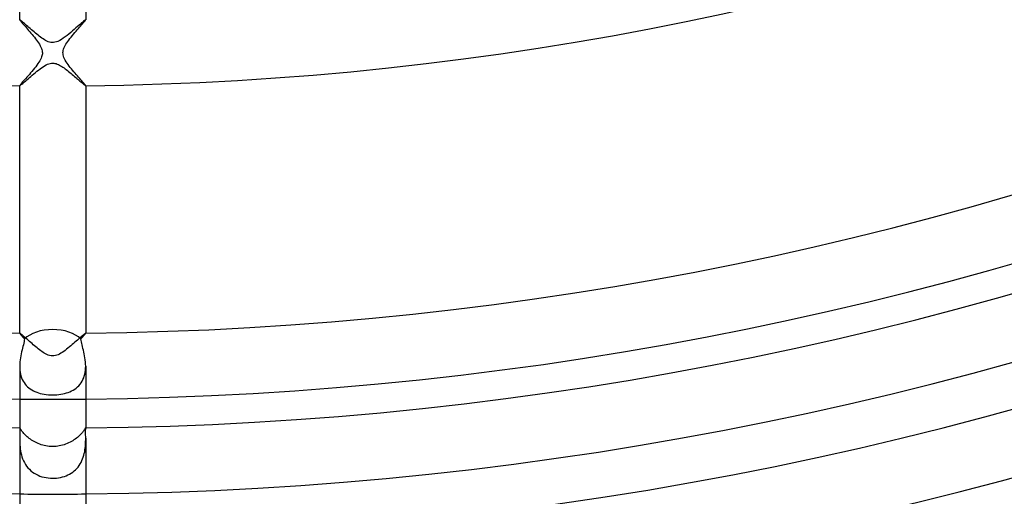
# Model space of a CAD drawing. Header units: millimetres. Extents: x -385 to 385, y -385 to 385.
# Tile 44 of 103: x -2 to 58, y -216 to -187. Entities that reach past the tile are written whole.
import ezdxf

# ---------------------------------------------------------------- set-up
doc = ezdxf.new("R2010")
doc.units = ezdxf.units.MM
doc.layers.add('HIDDEN', color=7, linetype='Continuous')
doc.layers.add('THICK', color=7, linetype='Continuous')

msp = doc.modelspace()

# ---------------------------------------------------------------- linework, layer by layer
at = {"layer": 'HIDDEN'}
for p, q in [((-1.999, -186.99), (-2, -186.99)), ((-2, -186.99), (-2, -186.991)), ((-2, -186.991), (-2, -186.992)), ((-1.998, -186.989), (-1.999, -186.99)), ((-1.999, -186.99), (-1.999, -186.99)), ((-1.997, -186.989), (-1.998, -186.989)), ((-1.987, -186.994), (-1.997, -186.989)), ((-1.968, -187.006), (-1.987, -186.994)), ((-1.942, -187.026), (-1.968, -187.006)), ((-1.908, -187.054), (-1.942, -187.026)), ((-1.868, -187.087), (-1.908, -187.054)), ((-1.822, -187.127), (-1.868, -187.087)), ((-1.77, -187.173), (-1.822, -187.127)), ((-1.713, -187.223), (-1.77, -187.173)), ((-1.651, -187.278), (-1.713, -187.223)), ((-1.585, -187.336), (-1.651, -187.278)), ((-1.516, -187.397), (-1.585, -187.336)), ((-1.443, -187.462), (-1.516, -187.397)), ((1.506, -187.406), (1.411, -187.49)), ((1.595, -187.327), (1.506, -187.406)), ((1.677, -187.255), (1.595, -187.327)), ((1.752, -187.189), (1.677, -187.255)), ((1.818, -187.131), (1.752, -187.189)), ((1.875, -187.081), (1.818, -187.131)), ((1.922, -187.042), (1.875, -187.081)), ((1.959, -187.013), (1.922, -187.042)), ((1.984, -186.995), (1.959, -187.013)), ((1.997, -186.989), (1.984, -186.995)), ((1.998, -186.989), (1.997, -186.989)), ((1.999, -186.99), (1.998, -186.989)), ((2, -186.99), (1.999, -186.99)), ((1.999, -186.99), (1.999, -186.99)), ((2, -186.991), (2, -186.99)), ((2, -186.992), (2, -186.991)), ((-1.367, -187.528), (-1.443, -187.462)), ((-1.289, -187.596), (-1.367, -187.528)), ((-1.21, -187.665), (-1.289, -187.596)), ((-1.13, -187.733), (-1.21, -187.665)), ((-1.049, -187.801), (-1.13, -187.733)), ((-0.969, -187.867), (-1.049, -187.801)), ((-0.89, -187.931), (-0.969, -187.867)), ((-0.811, -187.992), (-0.89, -187.931)), ((-0.733, -188.05), (-0.811, -187.992)), ((0.868, -187.948), (0.754, -188.035)), ((0.981, -187.857), (0.868, -187.948)), ((1.094, -187.764), (0.981, -187.857)), ((1.204, -187.67), (1.094, -187.764)), ((1.31, -187.579), (1.204, -187.67)), ((1.411, -187.49), (1.31, -187.579)), ((-0.658, -188.104), (-0.733, -188.05)), ((-0.582, -188.156), (-0.658, -188.104)), ((-0.505, -188.204), (-0.582, -188.156)), ((-0.427, -188.249), (-0.505, -188.204)), ((-0.348, -188.289), (-0.427, -188.249)), ((-0.268, -188.323), (-0.348, -188.289)), ((-0.188, -188.349), (-0.268, -188.323)), ((-0.107, -188.367), (-0.188, -188.349)), ((-0.024, -188.375), (-0.107, -188.367)), ((0.057, -188.373), (-0.024, -188.375)), ((0.138, -188.361), (0.057, -188.373)), ((0.224, -188.338), (0.138, -188.361)), ((0.32, -188.302), (0.224, -188.338)), ((0.424, -188.251), (0.32, -188.302)), ((0.532, -188.188), (0.424, -188.251)), ((0.642, -188.115), (0.532, -188.188)), ((0.754, -188.035), (0.642, -188.115)), ((-0.579, -189.84), (-0.487, -189.784)), ((-0.487, -189.784), (-0.397, -189.734)), ((-0.397, -189.734), (-0.31, -189.693)), ((-0.31, -189.693), (-0.228, -189.663)), ((-0.228, -189.663), (-0.152, -189.642)), ((-0.152, -189.642), (-0.081, -189.629)), ((-0.081, -189.629), (-0.01, -189.625)), ((-0.01, -189.625), (0.062, -189.627)), ((0.062, -189.627), (0.134, -189.638)), ((0.134, -189.638), (0.205, -189.655)), ((0.205, -189.655), (0.274, -189.679)), ((0.274, -189.679), (0.344, -189.708)), ((0.344, -189.708), (0.414, -189.743)), ((0.414, -189.743), (0.483, -189.781)), ((0.483, -189.781), (0.552, -189.823)), ((-1.324, -190.425), (-1.237, -190.35)), ((-1.237, -190.35), (-1.146, -190.273)), ((-1.146, -190.273), (-1.052, -190.196)), ((-1.052, -190.196), (-0.957, -190.119)), ((-0.957, -190.119), (-0.862, -190.043)), ((-0.862, -190.043), (-0.767, -189.971)), ((-0.767, -189.971), (-0.673, -189.903)), ((-0.673, -189.903), (-0.579, -189.84)), ((0.552, -189.823), (0.621, -189.868)), ((0.621, -189.868), (0.688, -189.915)), ((0.688, -189.915), (0.757, -189.964)), ((0.757, -189.964), (0.826, -190.017)), ((0.826, -190.017), (0.897, -190.071)), ((0.897, -190.071), (0.968, -190.128)), ((0.968, -190.128), (1.04, -190.186)), ((1.04, -190.186), (1.112, -190.245)), ((1.112, -190.245), (1.184, -190.306)), ((1.184, -190.306), (1.256, -190.366)), ((1.256, -190.366), (1.327, -190.427)), ((-2, -190.987), (-2, -190.988)), ((-2, -190.988), (-2, -190.988)), ((-2, -190.988), (-1.999, -190.989)), ((-1.999, -190.989), (-1.999, -190.989)), ((-1.999, -190.989), (-1.998, -190.989)), ((-1.998, -190.989), (-1.997, -190.99)), ((-1.997, -190.99), (-1.987, -190.986)), ((-1.987, -190.986), (-1.968, -190.974)), ((-1.968, -190.974), (-1.942, -190.954)), ((-1.942, -190.954), (-1.908, -190.927)), ((-1.908, -190.927), (-1.866, -190.892)), ((-1.866, -190.892), (-1.818, -190.852)), ((-1.818, -190.852), (-1.763, -190.805)), ((-1.763, -190.805), (-1.702, -190.752)), ((-1.702, -190.752), (-1.636, -190.695)), ((-1.636, -190.695), (-1.564, -190.633)), ((-1.564, -190.633), (-1.489, -190.567)), ((-1.489, -190.567), (-1.408, -190.497)), ((-1.408, -190.497), (-1.324, -190.425)), ((1.327, -190.427), (1.396, -190.487)), ((1.396, -190.487), (1.464, -190.545)), ((1.464, -190.545), (1.529, -190.602)), ((1.529, -190.602), (1.591, -190.656)), ((1.591, -190.656), (1.65, -190.707)), ((1.65, -190.707), (1.706, -190.756)), ((1.706, -190.756), (1.758, -190.801)), ((1.758, -190.801), (1.806, -190.842)), ((1.806, -190.842), (1.85, -190.879)), ((1.85, -190.879), (1.889, -190.911)), ((1.889, -190.911), (1.922, -190.939)), ((1.922, -190.939), (1.95, -190.961)), ((1.95, -190.961), (1.973, -190.977)), ((1.973, -190.977), (1.988, -190.986)), ((1.988, -190.986), (1.997, -190.99)), ((1.997, -190.99), (1.998, -190.989)), ((1.998, -190.989), (1.999, -190.989)), ((1.999, -190.989), (2, -190.988)), ((1.999, -190.989), (1.999, -190.989)), ((2, -190.988), (2, -190.987)), ((2, -190.988), (2, -190.988)), ((-1.999, -205.991), (-2, -205.991)), ((-2, -205.991), (-2, -205.992)), ((-2, -205.992), (-2, -205.993)), ((-1.998, -205.99), (-1.999, -205.991)), ((-1.999, -205.991), (-1.999, -205.991)), ((-1.997, -205.99), (-1.998, -205.99)), ((-1.989, -205.994), (-1.997, -205.99)), ((-1.973, -206.003), (-1.989, -205.994)), ((-1.952, -206.019), (-1.973, -206.003)), ((-1.925, -206.041), (-1.952, -206.019)), ((-1.892, -206.068), (-1.925, -206.041)), ((-1.853, -206.101), (-1.892, -206.068)), ((-1.81, -206.138), (-1.853, -206.101)), ((-1.763, -206.18), (-1.81, -206.138)), ((-1.711, -206.226), (-1.763, -206.18)), ((-1.655, -206.275), (-1.711, -206.226)), ((-1.595, -206.328), (-1.655, -206.275)), ((-1.533, -206.383), (-1.595, -206.328)), ((-1.467, -206.441), (-1.533, -206.383)), ((-1.398, -206.502), (-1.467, -206.441)), ((-1.327, -206.564), (-1.398, -206.502)), ((1.426, -206.478), (1.347, -206.546)), ((1.501, -206.411), (1.426, -206.478)), ((1.573, -206.347), (1.501, -206.411)), ((1.642, -206.286), (1.573, -206.347)), ((1.706, -206.23), (1.642, -206.286)), ((1.765, -206.178), (1.706, -206.23)), ((1.819, -206.131), (1.765, -206.178)), ((1.866, -206.09), (1.819, -206.131)), ((1.907, -206.055), (1.866, -206.09)), ((1.941, -206.027), (1.907, -206.055)), ((1.968, -206.007), (1.941, -206.027)), ((1.987, -205.995), (1.968, -206.007)), ((1.997, -205.99), (1.987, -205.995)), ((1.998, -205.99), (1.997, -205.99)), ((1.999, -205.991), (1.998, -205.99)), ((2, -205.991), (1.999, -205.991)), ((1.999, -205.991), (1.999, -205.991)), ((2, -205.992), (2, -205.991)), ((2, -205.993), (2, -205.992)), ((-1.254, -206.628), (-1.327, -206.564)), ((-1.178, -206.692), (-1.254, -206.628)), ((-1.102, -206.756), (-1.178, -206.692)), ((-1.026, -206.82), (-1.102, -206.756)), ((-0.95, -206.882), (-1.026, -206.82)), ((-0.875, -206.942), (-0.95, -206.882)), ((-0.8, -207), (-0.875, -206.942)), ((-0.726, -207.056), (-0.8, -207)), ((-0.653, -207.107), (-0.726, -207.056)), ((-0.582, -207.156), (-0.653, -207.107)), ((0.666, -207.099), (0.58, -207.157)), ((0.753, -207.036), (0.666, -207.099)), ((0.84, -206.97), (0.753, -207.036)), ((0.927, -206.901), (0.84, -206.97)), ((1.013, -206.831), (0.927, -206.901)), ((1.099, -206.759), (1.013, -206.831)), ((1.184, -206.688), (1.099, -206.759)), ((1.266, -206.617), (1.184, -206.688)), ((1.347, -206.546), (1.266, -206.617)), ((-0.507, -207.203), (-0.582, -207.156)), ((-0.43, -207.248), (-0.507, -207.203)), ((-0.35, -207.288), (-0.43, -207.248)), ((-0.267, -207.323), (-0.35, -207.288)), ((-0.184, -207.35), (-0.267, -207.323)), ((-0.098, -207.368), (-0.184, -207.35)), ((-0.01, -207.375), (-0.098, -207.368)), ((0.078, -207.371), (-0.01, -207.375)), ((0.164, -207.355), (0.078, -207.371)), ((0.248, -207.33), (0.164, -207.355)), ((0.33, -207.297), (0.248, -207.33)), ((0.412, -207.257), (0.33, -207.297)), ((0.496, -207.21), (0.412, -207.257)), ((0.58, -207.157), (0.496, -207.21)), ((-2, -207.998), (-1.997, -208.119)), ((-1.997, -208.119), (-1.988, -208.239)), ((-1.988, -208.239), (-1.973, -208.358)), ((1.972, -208.362), (1.988, -208.243)), ((1.988, -208.243), (1.997, -208.121)), ((1.997, -208.121), (2, -207.997)), ((-1.973, -208.358), (-1.95, -208.474)), ((-1.95, -208.474), (-1.921, -208.586)), ((-1.921, -208.586), (-1.884, -208.695)), ((-1.884, -208.695), (-1.841, -208.799)), ((-1.841, -208.799), (-1.79, -208.899)), ((1.783, -208.91), (1.835, -208.81)), ((1.835, -208.81), (1.88, -208.705)), ((1.88, -208.705), (1.918, -208.594)), ((1.918, -208.594), (1.949, -208.479)), ((1.949, -208.479), (1.972, -208.362)), ((-1.79, -208.899), (-1.733, -208.993)), ((-1.733, -208.993), (-1.669, -209.081)), ((-1.669, -209.081), (-1.599, -209.163)), ((-1.599, -209.163), (-1.524, -209.239)), ((-1.524, -209.239), (-1.443, -209.309)), ((-1.443, -209.309), (-1.357, -209.374)), ((-1.357, -209.374), (-1.267, -209.432)), ((-1.267, -209.432), (-1.172, -209.485)), ((-1.172, -209.485), (-1.073, -209.532)), ((1.149, -209.496), (1.246, -209.444)), ((1.246, -209.444), (1.339, -209.386)), ((1.339, -209.386), (1.427, -209.322)), ((1.427, -209.322), (1.51, -209.252)), ((1.51, -209.252), (1.587, -209.176)), ((1.587, -209.176), (1.659, -209.093)), ((1.659, -209.093), (1.725, -209.004)), ((1.725, -209.004), (1.783, -208.91)), ((-1.073, -209.532), (-0.971, -209.573)), ((-0.971, -209.573), (-0.864, -209.61)), ((-0.864, -209.61), (-0.752, -209.642)), ((-0.752, -209.642), (-0.636, -209.669)), ((-0.636, -209.669), (-0.515, -209.692)), ((-0.515, -209.692), (-0.39, -209.709)), ((-0.39, -209.709), (-0.262, -209.722)), ((-0.262, -209.722), (-0.131, -209.73)), ((-0.131, -209.73), (0, -209.733)), ((0, -209.733), (0.123, -209.73)), ((0.123, -209.73), (0.245, -209.724)), ((0.245, -209.724), (0.366, -209.712)), ((0.366, -209.712), (0.487, -209.696)), ((0.487, -209.696), (0.605, -209.676)), ((0.605, -209.676), (0.72, -209.65)), ((0.72, -209.65), (0.833, -209.619)), ((0.833, -209.619), (0.942, -209.584)), ((0.942, -209.584), (1.047, -209.543)), ((1.047, -209.543), (1.149, -209.496)), ((-1.999, -211.75), (-2, -211.757)), ((-2, -211.757), (-2, -211.766)), ((-2, -211.766), (-2, -211.777)), ((-1.998, -211.745), (-1.999, -211.75)), ((-1.996, -211.742), (-1.998, -211.745)), ((-1.994, -211.741), (-1.996, -211.742)), ((-1.99, -211.743), (-1.994, -211.741)), ((-1.983, -211.751), (-1.99, -211.743)), ((-1.975, -211.763), (-1.983, -211.751)), ((-1.964, -211.781), (-1.975, -211.763)), ((-1.95, -211.802), (-1.964, -211.781)), ((-1.934, -211.829), (-1.95, -211.802)), ((-1.913, -211.86), (-1.934, -211.829)), ((-1.889, -211.894), (-1.913, -211.86)), ((1.917, -211.854), (1.894, -211.887)), ((1.936, -211.824), (1.917, -211.854)), ((1.952, -211.799), (1.936, -211.824)), ((1.966, -211.778), (1.952, -211.799)), ((1.976, -211.762), (1.966, -211.778)), ((1.984, -211.75), (1.976, -211.762)), ((1.99, -211.743), (1.984, -211.75)), ((1.994, -211.741), (1.99, -211.743)), ((1.996, -211.742), (1.994, -211.741)), ((1.998, -211.745), (1.996, -211.742)), ((1.999, -211.75), (1.998, -211.745)), ((2, -211.757), (1.999, -211.75)), ((2, -211.766), (2, -211.757)), ((2, -211.778), (2, -211.766)), ((-2, -212.362), (-2, -212.461)), ((-2, -212.461), (-1.998, -212.563)), ((-1.862, -211.933), (-1.889, -211.894)), ((-1.83, -211.974), (-1.862, -211.933)), ((-1.794, -212.018), (-1.83, -211.974)), ((-1.754, -212.066), (-1.794, -212.018)), ((-1.709, -212.115), (-1.754, -212.066)), ((-1.66, -212.165), (-1.709, -212.115)), ((-1.607, -212.217), (-1.66, -212.165)), ((-1.549, -212.269), (-1.607, -212.217)), ((-1.488, -212.321), (-1.549, -212.269)), ((-1.423, -212.372), (-1.488, -212.321)), ((-1.354, -212.423), (-1.423, -212.372)), ((-1.281, -212.473), (-1.354, -212.423)), ((-1.206, -212.52), (-1.281, -212.473)), ((1.291, -212.466), (1.214, -212.515)), ((1.364, -212.416), (1.291, -212.466)), ((1.434, -212.364), (1.364, -212.416)), ((1.499, -212.311), (1.434, -212.364)), ((1.561, -212.258), (1.499, -212.311)), ((1.618, -212.206), (1.561, -212.258)), ((1.671, -212.155), (1.618, -212.206)), ((1.719, -212.104), (1.671, -212.155)), ((1.762, -212.056), (1.719, -212.104)), ((1.802, -212.01), (1.762, -212.056)), ((1.837, -211.965), (1.802, -212.01)), ((1.868, -211.925), (1.837, -211.965)), ((1.894, -211.887), (1.868, -211.925)), ((1.998, -212.55), (2, -212.454)), ((2, -212.454), (2, -212.362)), ((-1.998, -212.563), (-1.994, -212.669)), ((-1.994, -212.669), (-1.988, -212.779)), ((-1.988, -212.779), (-1.979, -212.892)), ((-1.979, -212.892), (-1.966, -213.007)), ((-1.966, -213.007), (-1.949, -213.125)), ((-1.127, -212.566), (-1.206, -212.52)), ((-1.046, -212.609), (-1.127, -212.566)), ((-0.962, -212.65), (-1.046, -212.609)), ((-0.876, -212.687), (-0.962, -212.65)), ((-0.788, -212.722), (-0.876, -212.687)), ((-0.697, -212.753), (-0.788, -212.722)), ((-0.604, -212.781), (-0.697, -212.753)), ((-0.508, -212.806), (-0.604, -212.781)), ((-0.41, -212.826), (-0.508, -212.806)), ((-0.31, -212.843), (-0.41, -212.826)), ((-0.208, -212.855), (-0.31, -212.843)), ((-0.105, -212.862), (-0.208, -212.855)), ((0, -212.864), (-0.105, -212.862)), ((0.101, -212.862), (0, -212.864)), ((0.202, -212.855), (0.101, -212.862)), ((0.302, -212.844), (0.202, -212.855)), ((0.401, -212.828), (0.302, -212.844)), ((0.499, -212.808), (0.401, -212.828)), ((0.596, -212.784), (0.499, -212.808)), ((0.691, -212.755), (0.596, -212.784)), ((0.785, -212.723), (0.691, -212.755)), ((0.876, -212.688), (0.785, -212.723)), ((0.964, -212.649), (0.876, -212.688)), ((1.051, -212.607), (0.964, -212.649)), ((1.134, -212.562), (1.051, -212.607)), ((1.214, -212.515), (1.134, -212.562)), ((1.939, -213.18), (1.957, -213.071)), ((1.957, -213.071), (1.971, -212.963)), ((1.971, -212.963), (1.982, -212.856)), ((1.982, -212.856), (1.99, -212.752)), ((1.99, -212.752), (1.995, -212.65)), ((1.995, -212.65), (1.998, -212.55)), ((-1.949, -213.125), (-1.926, -213.245)), ((-1.926, -213.245), (-1.897, -213.367)), ((-1.897, -213.367), (-1.863, -213.487)), ((-1.863, -213.487), (-1.821, -213.606)), ((-1.821, -213.606), (-1.772, -213.723)), ((1.772, -213.722), (1.817, -213.617)), ((1.817, -213.617), (1.855, -213.509)), ((1.855, -213.509), (1.889, -213.399)), ((1.889, -213.399), (1.916, -213.29)), ((1.916, -213.29), (1.939, -213.18)), ((-1.772, -213.723), (-1.715, -213.838)), ((-1.715, -213.838), (-1.65, -213.948)), ((-1.65, -213.948), (-1.578, -214.053)), ((-1.578, -214.053), (-1.499, -214.152)), ((-1.499, -214.152), (-1.412, -214.245)), ((-1.412, -214.245), (-1.319, -214.332)), ((1.383, -214.274), (1.461, -214.194)), ((1.461, -214.194), (1.535, -214.109)), ((1.535, -214.109), (1.604, -214.018)), ((1.604, -214.018), (1.666, -213.923)), ((1.666, -213.923), (1.722, -213.824)), ((1.722, -213.824), (1.772, -213.722)), ((-1.319, -214.332), (-1.22, -214.41)), ((-1.22, -214.41), (-1.115, -214.482)), ((-1.115, -214.482), (-1.004, -214.546)), ((-1.004, -214.546), (-0.889, -214.603)), ((-0.889, -214.603), (-0.77, -214.652)), ((-0.77, -214.652), (-0.648, -214.693)), ((-0.648, -214.693), (-0.522, -214.727)), ((-0.522, -214.727), (-0.394, -214.753)), ((-0.394, -214.753), (-0.264, -214.772)), ((-0.264, -214.772), (-0.132, -214.783)), ((-0.132, -214.783), (0, -214.787)), ((0, -214.787), (0.121, -214.784)), ((0.121, -214.784), (0.241, -214.774)), ((0.241, -214.774), (0.361, -214.759)), ((0.361, -214.759), (0.48, -214.736)), ((0.48, -214.736), (0.595, -214.708)), ((0.595, -214.708), (0.708, -214.674)), ((0.708, -214.674), (0.817, -214.634)), ((0.817, -214.634), (0.922, -214.588)), ((0.922, -214.588), (1.023, -214.536)), ((1.023, -214.536), (1.119, -214.479)), ((1.119, -214.479), (1.212, -214.416)), ((1.212, -214.416), (1.3, -214.348)), ((1.3, -214.348), (1.383, -214.274))]:
    msp.add_line(p, q, dxfattribs=at)
for radius, start, end in [(210, 269.45433, 270.5457), (215.75, 269.46889, 270.53115)]:
    msp.add_arc((0, 0), radius, start, end, dxfattribs=at)
at = {"layer": 'THICK'}
for p, q in [((-2, -186.992), (-2, -169.986)), ((2, -169.986), (2, -186.992)), ((-2, -186.992), (-1.996, -187.002)), ((-1.996, -187.002), (-1.985, -187.02)), ((-1.985, -187.02), (-1.966, -187.045)), ((-1.966, -187.045), (-1.94, -187.078)), ((-1.94, -187.078), (-1.907, -187.118)), ((-1.907, -187.118), (-1.868, -187.165)), ((-1.868, -187.165), (-1.822, -187.217)), ((-1.822, -187.217), (-1.772, -187.276)), ((-1.772, -187.276), (-1.717, -187.339)), ((-1.717, -187.339), (-1.657, -187.408)), ((-1.657, -187.408), (-1.594, -187.481)), ((1.623, -187.446), (1.686, -187.374)), ((1.686, -187.374), (1.745, -187.307)), ((1.745, -187.307), (1.8, -187.244)), ((1.8, -187.244), (1.849, -187.186)), ((1.849, -187.186), (1.893, -187.135)), ((1.893, -187.135), (1.93, -187.09)), ((1.93, -187.09), (1.96, -187.053)), ((1.96, -187.053), (1.982, -187.024)), ((1.982, -187.024), (1.995, -187.003)), ((1.995, -187.003), (2, -186.992)), ((-1.594, -187.481), (-1.527, -187.557)), ((-1.527, -187.557), (-1.458, -187.637)), ((-1.458, -187.637), (-1.388, -187.719)), ((-1.388, -187.719), (-1.317, -187.802)), ((-1.317, -187.802), (-1.246, -187.886)), ((-1.246, -187.886), (-1.176, -187.971)), ((-1.176, -187.971), (-1.107, -188.057)), ((1.12, -188.041), (1.194, -187.95)), ((1.194, -187.95), (1.269, -187.859)), ((1.269, -187.859), (1.343, -187.771)), ((1.343, -187.771), (1.416, -187.685)), ((1.416, -187.685), (1.488, -187.602)), ((1.488, -187.602), (1.557, -187.523)), ((1.557, -187.523), (1.623, -187.446)), ((-1.107, -188.057), (-1.04, -188.143)), ((-1.04, -188.143), (-0.975, -188.228)), ((-0.975, -188.228), (-0.913, -188.313)), ((-0.913, -188.313), (-0.855, -188.398)), ((-0.855, -188.398), (-0.801, -188.483)), ((-0.801, -188.483), (-0.753, -188.566)), ((-0.753, -188.566), (-0.711, -188.649)), ((0.717, -188.638), (0.756, -188.561)), ((0.756, -188.561), (0.803, -188.48)), ((0.803, -188.48), (0.857, -188.396)), ((0.857, -188.396), (0.916, -188.31)), ((0.916, -188.31), (0.98, -188.221)), ((0.98, -188.221), (1.049, -188.132)), ((1.049, -188.132), (1.12, -188.041)), ((-0.711, -188.649), (-0.678, -188.727)), ((-0.678, -188.727), (-0.654, -188.8)), ((-0.649, -189.181), (-0.669, -189.246)), ((-0.654, -188.8), (-0.637, -188.869)), ((-0.635, -189.119), (-0.649, -189.181)), ((-0.637, -188.869), (-0.628, -188.933)), ((-0.627, -189.057), (-0.635, -189.119)), ((-0.628, -188.933), (-0.625, -188.995)), ((-0.625, -188.995), (-0.627, -189.057)), ((0.625, -188.985), (0.63, -188.916)), ((0.627, -189.054), (0.625, -188.985)), ((0.637, -189.125), (0.627, -189.054)), ((0.63, -188.916), (0.641, -188.848)), ((0.655, -189.201), (0.637, -189.125)), ((0.641, -188.848), (0.66, -188.781)), ((0.682, -189.281), (0.655, -189.201)), ((0.66, -188.781), (0.685, -188.711)), ((0.685, -188.711), (0.717, -188.638)), ((-0.96, -189.746), (-1.03, -189.839)), ((-0.893, -189.654), (-0.96, -189.746)), ((-0.833, -189.564), (-0.893, -189.654)), ((-0.779, -189.476), (-0.833, -189.564)), ((-0.733, -189.393), (-0.779, -189.476)), ((-0.697, -189.316), (-0.733, -189.393)), ((-0.669, -189.246), (-0.697, -189.316)), ((0.72, -189.366), (0.682, -189.281)), ((0.765, -189.452), (0.72, -189.366)), ((0.816, -189.538), (0.765, -189.452)), ((0.873, -189.625), (0.816, -189.538)), ((0.934, -189.711), (0.873, -189.625)), ((0.998, -189.797), (0.934, -189.711)), ((1.065, -189.884), (0.998, -189.797)), ((-1.491, -190.39), (-1.565, -190.474)), ((-1.415, -190.303), (-1.491, -190.39)), ((-1.338, -190.213), (-1.415, -190.303)), ((-1.26, -190.121), (-1.338, -190.213)), ((-1.182, -190.028), (-1.26, -190.121)), ((-1.105, -189.933), (-1.182, -190.028)), ((-1.03, -189.839), (-1.105, -189.933)), ((1.135, -189.972), (1.065, -189.884)), ((1.207, -190.059), (1.135, -189.972)), ((1.281, -190.146), (1.207, -190.059)), ((1.354, -190.232), (1.281, -190.146)), ((1.428, -190.317), (1.354, -190.232)), ((1.5, -190.4), (1.428, -190.317)), ((-1.995, -190.974), (-2, -190.987)), ((-2, -205.993), (-2, -190.987)), ((-1.978, -190.95), (-1.995, -190.974)), ((-1.952, -190.917), (-1.978, -190.95)), ((-1.917, -190.874), (-1.952, -190.917)), ((-1.873, -190.823), (-1.917, -190.874)), ((-1.823, -190.765), (-1.873, -190.823)), ((-1.766, -190.7), (-1.823, -190.765)), ((-1.703, -190.63), (-1.766, -190.7)), ((-1.636, -190.554), (-1.703, -190.63)), ((-1.565, -190.474), (-1.636, -190.554)), ((1.57, -190.479), (1.5, -190.4)), ((1.637, -190.555), (1.57, -190.479)), ((1.7, -190.626), (1.637, -190.555)), ((1.758, -190.692), (1.7, -190.626)), ((1.812, -190.753), (1.758, -190.692)), ((1.86, -190.808), (1.812, -190.753)), ((1.901, -190.856), (1.86, -190.808)), ((1.936, -190.897), (1.901, -190.856)), ((1.964, -190.931), (1.936, -190.897)), ((1.984, -190.958), (1.964, -190.931)), ((1.996, -190.977), (1.984, -190.958)), ((2, -190.987), (1.996, -190.977)), ((2, -190.987), (2, -205.993)), ((-2, -205.993), (-1.998, -205.999)), ((-1.998, -205.999), (-1.993, -206.008)), ((-1.993, -206.008), (-1.985, -206.02)), ((-1.985, -206.02), (-1.974, -206.036)), ((-1.974, -206.036), (-1.959, -206.055)), ((-1.959, -206.055), (-1.942, -206.077)), ((-1.942, -206.077), (-1.921, -206.102)), ((-1.921, -206.102), (-1.898, -206.129)), ((-1.898, -206.129), (-1.873, -206.159)), ((-1.873, -206.159), (-1.845, -206.192)), ((-1.845, -206.192), (-1.814, -206.227)), ((-1.814, -206.227), (-1.782, -206.265)), ((-1.782, -206.265), (-1.748, -206.304)), ((-1.737, -206.507), (-1.756, -206.597)), ((-1.748, -206.304), (-1.712, -206.345)), ((-1.722, -206.422), (-1.737, -206.507)), ((-1.712, -206.345), (-1.722, -206.422)), ((1.712, -206.345), (1.748, -206.304)), ((1.723, -206.429), (1.712, -206.345)), ((1.74, -206.518), (1.723, -206.429)), ((1.748, -206.304), (1.782, -206.264)), ((1.782, -206.264), (1.815, -206.227)), ((1.815, -206.227), (1.845, -206.192)), ((1.845, -206.192), (1.873, -206.159)), ((1.873, -206.159), (1.898, -206.129)), ((1.898, -206.129), (1.921, -206.102)), ((1.921, -206.102), (1.942, -206.077)), ((1.942, -206.077), (1.959, -206.055)), ((1.959, -206.055), (1.974, -206.036)), ((1.974, -206.036), (1.985, -206.02)), ((1.985, -206.02), (1.993, -206.008)), ((1.993, -206.008), (1.998, -205.999)), ((1.998, -205.999), (2, -205.993)), ((-1.856, -207.008), (-1.883, -207.122)), ((-1.829, -206.898), (-1.856, -207.008)), ((-1.803, -206.793), (-1.829, -206.898)), ((-1.778, -206.692), (-1.803, -206.793)), ((-1.756, -206.597), (-1.778, -206.692)), ((1.76, -206.612), (1.74, -206.518)), ((1.783, -206.71), (1.76, -206.612)), ((1.807, -206.811), (1.783, -206.71)), ((1.833, -206.916), (1.807, -206.811)), ((1.86, -207.024), (1.833, -206.916)), ((1.886, -207.136), (1.86, -207.024)), ((-1.974, -207.61), (-1.988, -207.739)), ((-1.955, -207.484), (-1.974, -207.61)), ((-1.933, -207.36), (-1.955, -207.484)), ((-1.909, -207.239), (-1.933, -207.36)), ((-1.883, -207.122), (-1.909, -207.239)), ((1.912, -207.252), (1.886, -207.136)), ((1.935, -207.371), (1.912, -207.252)), ((1.957, -207.492), (1.935, -207.371)), ((1.974, -207.617), (1.957, -207.492)), ((1.988, -207.742), (1.974, -207.617)), ((-1.997, -207.869), (-2, -207.998)), ((-2, -208), (-2, -211.778)), ((-1.988, -207.739), (-1.997, -207.869)), ((1.997, -207.869), (1.988, -207.742)), ((2, -207.997), (1.997, -207.869)), ((2, -208), (2, -211.778)), ((-2, -211.777), (-2, -211.812)), ((-2, -211.812), (-1.999, -211.859)), ((-1.999, -211.859), (-1.998, -211.917)), ((1.998, -211.895), (1.999, -211.846)), ((1.999, -211.846), (2, -211.807)), ((2, -211.807), (2, -211.778)), ((-1.999, -212.156), (-2, -212.255)), ((-2, -212.255), (-2, -212.362)), ((-2, -212.362), (-2, -218.495)), ((-1.998, -212.066), (-1.999, -212.156)), ((-1.998, -211.917), (-1.998, -211.986)), ((-1.998, -211.986), (-1.998, -212.066)), ((1.998, -211.952), (1.998, -211.895)), ((1.998, -212.019), (1.998, -211.952)), ((1.999, -212.094), (1.998, -212.019)), ((1.999, -212.176), (1.999, -212.094)), ((2, -212.266), (1.999, -212.176)), ((2, -212.362), (2, -212.266)), ((2, -212.362), (2, -218.495))]:
    msp.add_line(p, q, dxfattribs=at)
for radius, start, end in [(191, 225.59997, 269.40002), (191, 270.59996, 314.40001), (206, 225.55626, 269.44373), (206, 270.5563, 314.44372), (210, 225.54566, 269.45433), (210, 270.5457, 314.45432), (211.75, 225.54119, 269.4588), (211.75, 270.54118, 314.45885), (215.75, 225.53116, 269.46889), (215.75, 270.53115, 314.46888), (218.5, 225.52423, 269.47576), (218.5, 270.52428, 314.47575), (222.5, 225.515, 269.48499), (222.5, 270.51505, 314.48498), (225.25, 225.50864, 269.49135), (225.25, 270.50863, 314.49134), (229.25, 225.49988, 269.50011), (229.25, 270.49987, 314.50016), (232, 225.49277, 269.50722), (232, 270.49282, 314.50721), (236, 225.48555, 269.51444), (236, 270.48554, 314.51443), (238.75, 225.47673, 269.52326), (238.75, 270.47672, 314.52325), (242.75, 225.47209, 269.52796), (242.75, 270.47208, 314.52795), (245.5, 225.46046, 269.53953), (245.5, 270.46045, 314.53952), (249.5, 225.45931, 269.54074), (249.5, 270.4593, 314.54073), (252.25, 225.44396, 269.55603), (252.25, 270.444, 314.55602), (256.25, 225.44716, 269.55283), (256.25, 270.44721, 314.55282), (259, 225.42728, 269.57276), (259, 270.42727, 314.57275), (263, 225.43571, 269.56428), (263, 270.4357, 314.56427), (265.75, 225.41027, 269.58972), (265.75, 270.41031, 314.58971), (269.75, 225.42482, 269.57517), (269.75, 270.42481, 314.57516), (272.5, 225.39302, 269.60697), (272.5, 270.39301, 314.60696), (276.5, 225.41445, 269.58554), (276.5, 270.41444, 314.58559), (279.25, 225.37549, 269.62456), (279.25, 270.37548, 314.62455), (283.25, 225.40454, 269.59545), (283.25, 270.40458, 314.59544), (286, 225.3575, 269.64249), (286, 270.35749, 314.64248), (290, 225.39514, 269.60485), (290, 270.39513, 314.60484), (292.75, 225.3391, 269.66089), (292.75, 270.33915, 314.66088), (296.75, 225.38614, 269.61385), (296.75, 270.38613, 314.61384), (299.5, 225.3202, 269.67979), (299.5, 270.32024, 314.67978)]:
    msp.add_arc((0, 0), radius, start, end, dxfattribs=at)
for start_param, end_param in [(1.570796, 2.598329), (0.543263, 1.570796)]:
    msp.add_ellipse((0, -206.957), major_axis=(2, 0), ratio=0.591904, start_param=start_param, end_param=end_param, dxfattribs=at)

doc.saveas('drawing.dxf')
